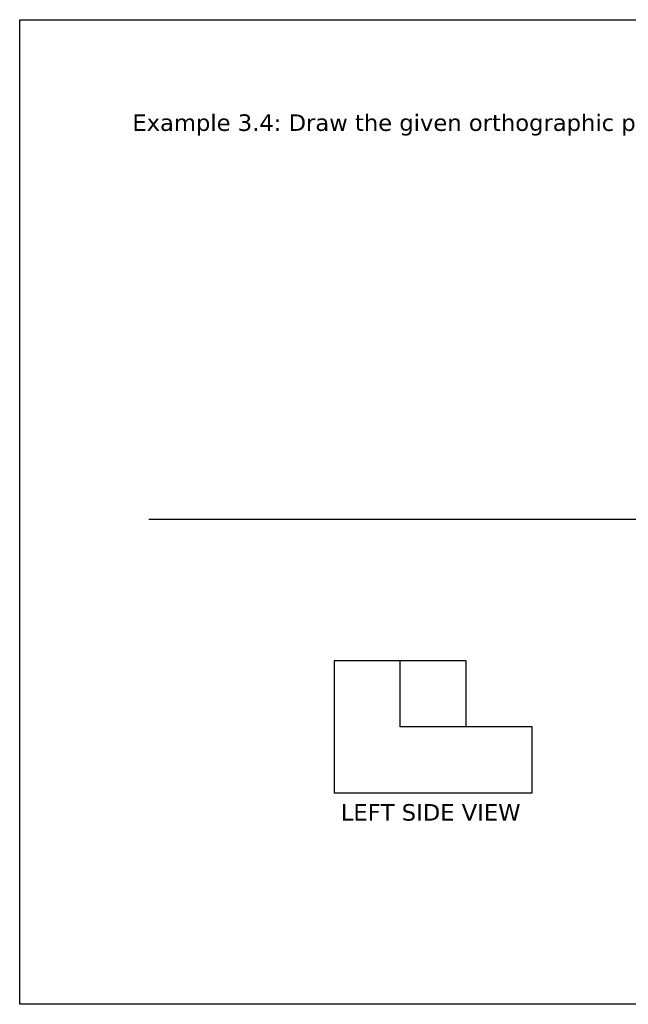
# Model space of a CAD drawing. Header units: millimetres. Extents: x 110 to 309, y -2 to 66.
# Tile 1 of 14: x 113 to 131, y -2 to 28. Entities that reach past the tile are written whole.
import ezdxf

# ---------------------------------------------------------------- set-up
doc = ezdxf.new("R2010")
doc.units = ezdxf.units.MM
doc.header["$MEASUREMENT"] = 0

msp = doc.modelspace()

# ---------------------------------------------------------------- linework, layer by layer
at = {"lineweight": 25}
for p, q in [((131.932, 12.654), (116.962, 12.654)), ((124.577, 8.368), (122.577, 8.368)), ((122.577, 8.368), (122.577, 4.368)), ((126.577, 8.368), (124.577, 8.368)), ((124.577, 6.368), (124.577, 8.368)), ((126.577, 6.368), (126.577, 8.368)), ((126.577, 6.368), (124.577, 6.368)), ((128.577, 6.368), (126.577, 6.368)), ((128.577, 4.368), (128.577, 6.368)), ((122.577, 4.368), (128.577, 4.368))]:
    msp.add_line(p, q, dxfattribs=at)
msp.add_lwpolyline([(173.083, -2.032), (113.052, -2.032), (113.052, 27.788), (173.083, 27.788)], close=True, dxfattribs=at)

# ---------------------------------------------------------------- texts
at = {"lineweight": 25, "char_height": 0.5, "attachment_point": 1}
for s, insert, width in [('{\\fVerdana|b0|i0|c0|p34;Example 3.4: Draw the given orthographic projection (dimensions are in INCH)}', (116.464, 24.92), 27.92113), ('{\\fVerdana Pro|b0|i0|c0|p34;LEFT SIDE VIEW}', (122.776, 4.031), 6.67189)]:
    msp.add_mtext(s, dxfattribs=dict(at, insert=insert, width=width))

doc.saveas('drawing.dxf')
